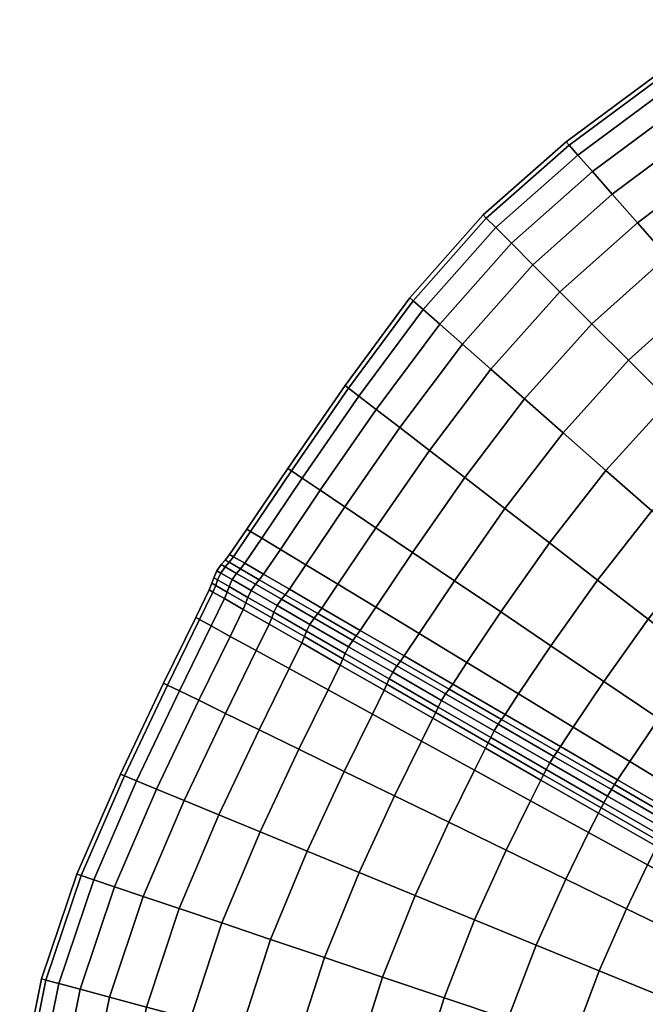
# Model space of a CAD drawing. Header units: centimetres. Extents: x -48.9 to 48.9, y -49 to 48.9.
# Tile 19 of 34: x -48 to -30, y 12 to 40.3. Entities that reach past the tile are written whole.
import ezdxf

# ---------------------------------------------------------------- set-up
doc = ezdxf.new("R2010")
doc.units = ezdxf.units.CM
doc.layers.add('Layer 01', color=18, linetype='Continuous', true_color=0x000000)

msp = doc.modelspace()

# ---------------------------------------------------------------- meshes
at = {"layer": 'Layer 01'}
mesh = msp.add_polyface(dxfattribs=at)
corners = [(-27.105, 39.883, 11.157), (-29.467, 38.251, 11.136), (-29.698, 38.551, 13.052), (-27.316, 40.195, 13.062), (-29.775, 38.652, 15), (-27.386, 40.3, 15), (-27.105, 39.883, 18.843), (-29.467, 38.251, 18.864), (-29.086, 37.757, 20.713), (-26.758, 39.367, 20.683), (-28.562, 37.077, 22.467), (-26.281, 38.658, 22.426), (-27.904, 36.223, 24.094), (-25.681, 37.768, 24.043), (-25.681, 37.768, 5.957), (-27.904, 36.223, 5.906), (-28.562, 37.077, 7.533), (-26.281, 38.658, 7.574), (-29.086, 37.757, 9.287), (-26.758, 39.367, 9.317), (-29.698, 38.551, 16.948), (-27.316, 40.195, 16.938), (-32.295, 36.787, 15), (-32.21, 36.69, 16.97), (-31.957, 36.403, 18.906), (-31.54, 35.929, 20.776), (-33.869, 33.869, 20.813), (-33.25, 33.25, 22.596), (-30.966, 35.277, 22.548), (-30.245, 34.458, 24.192), (-32.473, 32.473, 24.25), (-31.55, 31.55, 25.747), (-29.388, 33.486, 25.681), (-27.122, 35.209, 25.568), (-28.411, 32.378, 26.989), (-26.23, 34.053, 26.863), (-30.498, 30.498, 27.061), (-29.334, 29.334, 28.171), (-27.33, 31.151, 28.094), (-25.243, 32.773, 27.959), (-28.077, 28.077, 29.056), (-26.163, 29.827, 28.977), (-26.163, 29.827, 1.023), (-28.077, 28.077, 0.944), (-29.334, 29.334, 1.829), (-27.33, 31.151, 1.906), (-25.243, 32.773, 2.041), (-28.411, 32.378, 3.011), (-26.23, 34.053, 3.137), (-30.498, 30.498, 2.939), (-31.55, 31.55, 4.253), (-29.388, 33.486, 4.319), (-27.122, 35.209, 4.432), (-30.245, 34.458, 5.808), (-32.473, 32.473, 5.75), (-33.25, 33.25, 7.404), (-30.966, 35.277, 7.452), (-31.54, 35.929, 9.224), (-31.957, 36.403, 11.094), (-32.21, 36.69, 13.03), (-33.486, 29.388, 25.681), (-32.378, 28.411, 26.989), (-31.151, 27.33, 28.094), (-29.827, 26.163, 28.977), (-29.827, 26.163, 1.023), (-31.151, 27.33, 1.906), (-32.378, 28.411, 3.011), (-33.486, 29.388, 4.319)]
mesh.append_faces([[corners[k] for k in face] for face in [(0, 1, 2, 3), (3, 2, 4, 5), (6, 7, 8, 9), (9, 8, 10, 11), (11, 10, 12, 13), (14, 15, 16, 17), (17, 16, 18, 19), (19, 18, 1, 0), (5, 4, 20, 21), (21, 20, 7, 6), (4, 22, 23, 20), (20, 23, 24, 7), (7, 24, 25, 8), (25, 26, 27, 28), (8, 25, 28, 10), (10, 28, 29, 12), (28, 27, 30, 29), (29, 30, 31, 32), (12, 29, 32, 33), (33, 32, 34, 35), (32, 31, 36, 34), (34, 36, 37, 38), (35, 34, 38, 39), (38, 37, 40, 41), (42, 43, 44, 45), (46, 45, 47, 48), (45, 44, 49, 47), (47, 49, 50, 51), (48, 47, 51, 52), (52, 51, 53, 15), (51, 50, 54, 53), (53, 54, 55, 56), (15, 53, 56, 16), (16, 56, 57, 18), (18, 57, 58, 1), (1, 58, 59, 2), (2, 59, 22, 4), (31, 60, 61, 36), (36, 61, 62, 37), (37, 62, 63, 40), (43, 64, 65, 44), (44, 65, 66, 49), (49, 66, 67, 50)]])
mesh = msp.add_polyface(dxfattribs=at)
corners = [(-38.251, 29.467, 11.136), (-39.883, 27.105, 11.157), (-40.195, 27.316, 13.062), (-38.551, 29.698, 13.052), (-40.3, 27.386, 15), (-38.652, 29.775, 15), (-32.295, 36.787, 15), (-34.683, 34.683, 15), (-34.591, 34.591, 16.983), (-32.21, 36.69, 16.97), (-34.319, 34.319, 18.931), (-31.957, 36.403, 18.906), (-33.869, 33.869, 20.813), (-31.54, 35.929, 20.776), (-30.966, 35.277, 7.452), (-33.25, 33.25, 7.404), (-33.869, 33.869, 9.187), (-31.54, 35.929, 9.224), (-34.319, 34.319, 11.069), (-31.957, 36.403, 11.094), (-34.591, 34.591, 13.017), (-32.21, 36.69, 13.03), (-36.787, 32.295, 15), (-36.69, 32.21, 16.97), (-38.551, 29.698, 16.948), (-38.251, 29.467, 18.864), (-36.403, 31.957, 18.906), (-35.929, 31.54, 20.776), (-37.757, 29.086, 20.713), (-37.077, 28.562, 22.467), (-35.277, 30.966, 22.548), (-33.25, 33.25, 22.596), (-34.458, 30.245, 24.192), (-32.473, 32.473, 24.25), (-36.223, 27.904, 24.094), (-35.209, 27.122, 25.568), (-33.486, 29.388, 25.681), (-31.55, 31.55, 25.747), (-34.053, 26.23, 26.863), (-32.378, 28.411, 26.989), (-32.378, 28.411, 3.011), (-34.053, 26.23, 3.137), (-35.209, 27.122, 4.432), (-33.486, 29.388, 4.319), (-31.55, 31.55, 4.253), (-34.458, 30.245, 5.808), (-32.473, 32.473, 5.75), (-36.223, 27.904, 5.906), (-37.077, 28.562, 7.533), (-35.277, 30.966, 7.452), (-35.929, 31.54, 9.224), (-37.757, 29.086, 9.287), (-36.403, 31.957, 11.094), (-36.69, 32.21, 13.03), (-40.195, 27.316, 16.938), (-39.883, 27.105, 18.843), (-39.367, 26.758, 20.683), (-38.659, 26.281, 22.426), (-37.768, 25.681, 24.043), (-37.768, 25.681, 5.957), (-38.659, 26.281, 7.574), (-39.367, 26.758, 9.317)]
mesh.append_faces([[corners[k] for k in face] for face in [(0, 1, 2, 3), (3, 2, 4, 5), (6, 7, 8, 9), (9, 8, 10, 11), (11, 10, 12, 13), (14, 15, 16, 17), (17, 16, 18, 19), (19, 18, 20, 21), (21, 20, 7, 6), (7, 22, 23, 8), (22, 5, 24, 23), (23, 24, 25, 26), (8, 23, 26, 10), (10, 26, 27, 12), (26, 25, 28, 27), (27, 28, 29, 30), (12, 27, 30, 31), (31, 30, 32, 33), (30, 29, 34, 32), (32, 34, 35, 36), (33, 32, 36, 37), (36, 35, 38, 39), (40, 41, 42, 43), (44, 43, 45, 46), (43, 42, 47, 45), (45, 47, 48, 49), (46, 45, 49, 15), (15, 49, 50, 16), (49, 48, 51, 50), (50, 51, 0, 52), (16, 50, 52, 18), (18, 52, 53, 20), (52, 0, 3, 53), (53, 3, 5, 22), (20, 53, 22, 7), (5, 4, 54, 24), (24, 54, 55, 25), (25, 55, 56, 28), (28, 56, 57, 29), (29, 57, 58, 34), (47, 59, 60, 48), (48, 60, 61, 51), (51, 61, 1, 0)]])
mesh = msp.add_polyface(dxfattribs=at)
corners = [(-39.883, 27.105, 11.157), (-41.043, 25.38, 11.16), (-41.366, 25.575, 13.064), (-40.195, 27.316, 13.062), (-41.474, 25.641, 15), (-40.3, 27.386, 15), (-32.378, 28.411, 26.989), (-34.053, 26.23, 26.863), (-32.773, 25.243, 27.959), (-31.151, 27.33, 28.094), (-31.391, 24.176, 28.836), (-29.827, 26.163, 28.977), (-29.93, 23.048, 29.48), (-28.427, 24.929, 29.624), (-28.077, 28.077, 29.056), (-26.75, 26.75, 29.703), (-26.975, 23.649, 30.021), (-25.373, 25.373, 30.099), (-25.373, 25.373, -0.099), (-26.975, 23.649, -0.021), (-28.427, 24.929, 0.376), (-26.75, 26.75, 0.297), (-29.827, 26.163, 1.023), (-28.077, 28.077, 0.944), (-29.93, 23.048, 0.52), (-31.391, 24.176, 1.164), (-32.773, 25.243, 2.041), (-31.151, 27.33, 1.906), (-34.053, 26.23, 3.137), (-32.378, 28.411, 3.011), (-41.366, 25.575, 16.936), (-40.195, 27.316, 16.938), (-41.043, 25.38, 18.84), (-39.883, 27.105, 18.843), (-40.511, 25.056, 20.678), (-39.367, 26.758, 20.683), (-39.778, 24.612, 22.419), (-38.659, 26.281, 22.426), (-38.859, 24.054, 24.033), (-37.768, 25.681, 24.043), (-37.767, 23.391, 25.493), (-36.711, 24.969, 25.508), (-36.223, 27.904, 24.094), (-35.209, 27.122, 25.568), (-35.505, 24.156, 26.794), (-36.522, 22.635, 26.775), (-34.171, 23.257, 27.881), (-32.731, 22.285, 28.75), (-32.731, 22.285, 1.25), (-34.171, 23.257, 2.119), (-35.505, 24.156, 3.206), (-36.522, 22.635, 3.225), (-37.767, 23.391, 4.507), (-36.711, 24.969, 4.492), (-35.209, 27.122, 4.432), (-37.768, 25.681, 5.957), (-36.223, 27.904, 5.906), (-38.859, 24.054, 5.967), (-39.778, 24.612, 7.581), (-38.659, 26.281, 7.574), (-40.511, 25.056, 9.322), (-39.367, 26.758, 9.317), (-41.117, 24.183, 20.688), (-40.372, 23.753, 22.432), (-40.251, 23.912, 22.422), (-40.993, 24.343, 20.68), (-39.319, 23.37, 24.036), (-40.372, 23.753, 7.568), (-41.117, 24.183, 9.312), (-40.993, 24.343, 9.32), (-40.251, 23.912, 7.578), (-39.437, 23.213, 5.951), (-39.319, 23.37, 5.964), (-40.48, 23.623, 7.552), (-41.227, 24.054, 9.299), (-40.603, 23.442, 7.543), (-41.35, 23.873, 9.292), (-41.227, 24.054, 20.701), (-40.48, 23.623, 22.448), (-41.35, 23.873, 20.708), (-40.603, 23.442, 22.457)]
mesh.append_faces([[corners[k] for k in face] for face in [(0, 1, 2, 3), (3, 2, 4, 5), (6, 7, 8, 9), (9, 8, 10, 11), (11, 10, 12, 13), (14, 11, 13, 15), (15, 13, 16, 17), (18, 19, 20, 21), (21, 20, 22, 23), (20, 24, 25, 22), (22, 25, 26, 27), (27, 26, 28, 29), (5, 4, 30, 31), (31, 30, 32, 33), (33, 32, 34, 35), (35, 34, 36, 37), (37, 36, 38, 39), (39, 38, 40, 41), (42, 39, 41, 43), (43, 41, 44, 7), (41, 40, 45, 44), (7, 44, 46, 8), (8, 46, 47, 10), (25, 48, 49, 26), (26, 49, 50, 28), (50, 51, 52, 53), (28, 50, 53, 54), (54, 53, 55, 56), (53, 52, 57, 55), (55, 57, 58, 59), (59, 58, 60, 61), (61, 60, 1, 0), (62, 63, 64, 65), (65, 64, 36, 34), (64, 66, 38, 36), (67, 68, 69, 70), (70, 69, 60, 58), (71, 67, 70, 72), (72, 70, 58, 57), (68, 67, 73, 74), (74, 73, 75, 76), (63, 62, 77, 78), (78, 77, 79, 80)]])
mesh = msp.add_polyface(dxfattribs=at)
corners = [(-41.658, 24.496, 18.847), (-41.117, 24.183, 20.688), (-40.993, 24.343, 20.68), (-41.533, 24.656, 18.842), (-40.511, 25.056, 20.678), (-41.043, 25.38, 18.84), (-42.097, 24.749, 15), (-41.987, 24.685, 16.94), (-41.86, 24.847, 16.937), (-41.97, 24.91, 15), (-41.366, 25.575, 16.936), (-41.474, 25.641, 15), (-42.12, 23.64, 18.842), (-41.578, 23.33, 20.68), (-41.502, 23.517, 20.688), (-42.043, 23.829, 18.847), (-42.448, 23.829, 16.937), (-42.371, 24.019, 16.94), (-42.558, 23.892, 15), (-42.482, 24.083, 15), (-41.117, 24.183, 9.312), (-41.658, 24.496, 11.153), (-41.533, 24.656, 11.158), (-40.993, 24.343, 9.32), (-41.043, 25.38, 11.16), (-40.511, 25.056, 9.322), (-41.578, 23.33, 9.32), (-42.12, 23.64, 11.158), (-42.043, 23.829, 11.153), (-41.502, 23.517, 9.312), (-42.371, 24.019, 13.06), (-42.448, 23.829, 13.063), (-41.366, 25.575, 13.064), (-41.86, 24.847, 13.063), (-41.987, 24.685, 13.06), (-41.227, 24.054, 9.299), (-41.769, 24.367, 11.144), (-41.35, 23.873, 9.292), (-41.893, 24.187, 11.14), (-41.444, 23.676, 9.299), (-41.987, 23.99, 11.144), (-41.502, 23.517, 9.312), (-42.043, 23.829, 11.153), (-41.769, 24.367, 18.856), (-41.227, 24.054, 20.701), (-41.893, 24.187, 18.86), (-41.35, 23.873, 20.708), (-41.987, 23.99, 18.856), (-41.444, 23.676, 20.701), (-42.043, 23.829, 18.847), (-41.502, 23.517, 20.688), (-42.043, 23.829, 11.153), (-42.371, 24.019, 13.06), (-42.316, 24.18, 13.056), (-42.371, 24.019, 13.06), (-42.482, 24.083, 15), (-42.427, 24.243, 15), (-42.333, 24.441, 15), (-42.223, 24.377, 13.053), (-42.098, 24.557, 13.056), (-42.209, 24.621, 15), (-42.098, 24.557, 16.944), (-42.223, 24.377, 16.947), (-42.316, 24.18, 16.944), (-42.482, 24.083, 15), (-42.371, 24.019, 16.94), (-42.371, 24.019, 16.94), (-42.043, 23.829, 18.847)]
mesh.append_faces([[corners[k] for k in face] for face in [(0, 1, 2, 3), (3, 2, 4, 5), (6, 7, 8, 9), (7, 0, 3, 8), (8, 3, 5, 10), (9, 8, 10, 11), (12, 13, 14, 15), (16, 12, 15, 17), (18, 16, 17, 19), (20, 21, 22, 23), (23, 22, 24, 25), (26, 27, 28, 29), (19, 30, 31, 18), (30, 28, 27, 31), (11, 32, 33, 9), (32, 24, 22, 33), (33, 22, 21, 34), (9, 33, 34, 6), (21, 20, 35, 36), (36, 35, 37, 38), (38, 37, 39, 40), (40, 39, 41, 42), (1, 0, 43, 44), (44, 43, 45, 46), (46, 45, 47, 48), (48, 47, 49, 50), (51, 52, 53, 40), (54, 55, 56, 53), (53, 56, 57, 58), (40, 53, 58, 38), (38, 58, 59, 36), (58, 57, 60, 59), (59, 60, 6, 34), (36, 59, 34, 21), (0, 7, 61, 43), (7, 6, 60, 61), (61, 60, 57, 62), (43, 61, 62, 45), (45, 62, 63, 47), (62, 57, 56, 63), (63, 56, 64, 65), (47, 63, 66, 67)]])
mesh = msp.add_polyface(dxfattribs=at)
corners = [(-28.427, 24.929, 29.624), (-29.93, 23.048, 29.48), (-28.414, 21.877, 29.878), (-26.975, 23.649, 30.021), (-26.869, 20.682, 30.024), (-25.496, 22.345, 30.164), (-25.496, 22.345, -0.164), (-26.869, 20.682, -0.024), (-28.414, 21.877, 0.122), (-26.975, 23.649, -0.021), (-29.93, 23.048, 0.52), (-28.427, 24.929, 0.376), (-32.731, 22.285, 28.75), (-33.66, 20.896, 28.717), (-32.091, 19.943, 29.345), (-31.209, 21.258, 29.386), (-31.391, 24.176, 28.836), (-29.631, 20.193, 29.777), (-30.465, 18.955, 29.728), (-28.811, 17.949, 29.86), (-28.023, 19.107, 29.917), (-26.413, 18.019, 29.802), (-25.321, 19.485, 29.912), (-25.321, 19.485, 0.088), (-26.413, 18.019, 0.198), (-28.023, 19.107, 0.083), (-29.631, 20.193, 0.223), (-28.811, 17.949, 0.14), (-30.465, 18.955, 0.272), (-32.091, 19.943, 0.655), (-31.209, 21.258, 0.614), (-32.731, 22.285, 1.25), (-31.391, 24.176, 1.164), (-33.66, 20.896, 1.283), (-33.018, 18.419, 0.661), (-34.612, 19.334, 1.285), (-34.535, 19.495, 1.268), (-32.941, 18.574, 0.642), (-32.556, 19.24, 29.358), (-30.905, 18.287, 29.737), (-30.814, 18.428, 29.718), (-32.46, 19.385, 29.339), (-29.139, 17.455, 29.846), (-34.15, 20.161, 28.732), (-34.049, 20.308, 28.715), (-32.556, 19.24, 0.642), (-34.15, 20.161, 1.268), (-34.049, 20.308, 1.285), (-32.46, 19.385, 0.661), (-30.905, 18.287, 0.263), (-30.814, 18.428, 0.282), (-29.139, 17.455, 0.154), (-32.647, 19.1, 29.389), (-30.992, 18.145, 29.769), (-32.76, 18.914, 29.407), (-31.103, 17.957, 29.787), (-32.865, 18.723, 29.389), (-31.21, 17.767, 29.769), (-34.245, 20.023, 28.763), (-34.36, 19.838, 28.779), (-34.463, 19.645, 28.763), (-34.535, 19.495, 28.732), (-32.941, 18.574, 29.358), (-32.647, 19.1, 0.611), (-34.245, 20.023, 1.237), (-32.76, 18.914, 0.593), (-34.36, 19.838, 1.221), (-32.865, 18.723, 0.611), (-34.463, 19.645, 1.237), (-32.941, 18.574, 0.642), (-34.535, 19.495, 1.268), (-30.992, 18.145, 0.231), (-31.103, 17.957, 0.213), (-31.21, 17.767, 0.231)]
mesh.append_faces([[corners[k] for k in face] for face in [(0, 1, 2, 3), (3, 2, 4, 5), (6, 7, 8, 9), (9, 8, 10, 11), (12, 13, 14, 15), (16, 12, 15, 1), (1, 15, 17, 2), (15, 14, 18, 17), (17, 18, 19, 20), (2, 17, 20, 4), (4, 20, 21, 22), (23, 24, 25, 7), (7, 25, 26, 8), (25, 27, 28, 26), (26, 28, 29, 30), (8, 26, 30, 10), (10, 30, 31, 32), (30, 29, 33, 31), (34, 35, 36, 37), (38, 39, 40, 41), (40, 42, 19, 18), (41, 40, 18, 14), (43, 38, 41, 44), (44, 41, 14, 13), (45, 46, 47, 48), (48, 47, 33, 29), (49, 45, 48, 50), (50, 48, 29, 28), (51, 50, 28, 27), (39, 38, 52, 53), (53, 52, 54, 55), (55, 54, 56, 57), (38, 43, 58, 52), (52, 58, 59, 54), (54, 59, 60, 56), (56, 60, 61, 62), (46, 45, 63, 64), (64, 63, 65, 66), (66, 65, 67, 68), (68, 67, 69, 70), (45, 49, 71, 63), (63, 71, 72, 65), (65, 72, 73, 67)]])
mesh = msp.add_polyface(dxfattribs=at)
corners = [(-36.451, 19.538, 27.856), (-37.226, 17.965, 27.881), (-35.665, 17.203, 28.75), (-34.927, 18.702, 28.717), (-34.927, 18.702, 1.283), (-35.665, 17.203, 1.25), (-37.226, 17.965, 2.119), (-36.451, 19.538, 2.144), (-35.505, 24.156, 26.794), (-36.522, 22.635, 26.775), (-35.145, 21.799, 27.856), (-34.171, 23.257, 27.881), (-33.66, 20.896, 28.717), (-32.731, 22.285, 28.75), (-32.731, 22.285, 1.25), (-33.66, 20.896, 1.283), (-35.145, 21.799, 2.144), (-34.171, 23.257, 2.119), (-36.522, 22.635, 3.225), (-35.505, 24.156, 3.206), (-37.864, 20.312, 26.775), (-36.122, 20.2, 27.856), (-37.522, 21.003, 26.776), (-36.045, 20.367, 27.873), (-37.445, 21.175, 26.792), (-33.317, 17.82, 0.655), (-34.612, 19.334, 1.285), (-33.018, 18.419, 0.661), (-36.122, 20.2, 2.144), (-36.045, 20.367, 2.127), (-34.535, 19.495, 1.268), (-34.612, 19.334, 28.715), (-33.317, 17.82, 29.345), (-33.018, 18.419, 29.339), (-32.941, 18.574, 29.358), (-34.535, 19.495, 28.732), (-37.864, 20.312, 3.225), (-37.522, 21.003, 3.224), (-37.445, 21.175, 3.208), (-35.661, 21.033, 2.127), (-37.061, 21.841, 3.208), (-36.95, 21.994, 3.224), (-35.555, 21.183, 2.144), (-38.212, 22.727, 4.504), (-37.767, 23.391, 4.507), (-35.661, 21.033, 27.873), (-34.15, 20.161, 28.732), (-34.049, 20.308, 28.715), (-35.555, 21.183, 27.856), (-34.15, 20.161, 1.268), (-34.049, 20.308, 1.285), (-37.061, 21.841, 26.792), (-36.95, 21.994, 26.776), (-38.212, 22.727, 25.496), (-37.767, 23.391, 25.493), (-35.758, 20.897, 2.099), (-37.161, 21.707, 3.182), (-35.875, 20.712, 2.083), (-37.28, 21.524, 3.167), (-35.976, 20.519, 2.099), (-37.379, 21.329, 3.182), (-36.045, 20.367, 2.127), (-37.445, 21.175, 3.208), (-35.758, 20.897, 27.901), (-34.245, 20.023, 28.763), (-35.875, 20.712, 27.917), (-34.36, 19.838, 28.779), (-35.976, 20.519, 27.901), (-34.463, 19.645, 28.763), (-36.045, 20.367, 27.873), (-34.535, 19.495, 28.732), (-34.245, 20.023, 1.237), (-34.36, 19.838, 1.221), (-34.463, 19.645, 1.237), (-34.535, 19.495, 1.268), (-36.045, 20.367, 2.127), (-37.161, 21.707, 26.818), (-37.28, 21.524, 26.833), (-37.379, 21.329, 26.818), (-37.445, 21.175, 26.792), (-36.045, 20.367, 27.873)]
mesh.append_faces([[corners[k] for k in face] for face in [(0, 1, 2, 3), (4, 5, 6, 7), (8, 9, 10, 11), (11, 10, 12, 13), (14, 15, 16, 17), (17, 16, 18, 19), (20, 0, 21, 22), (22, 21, 23, 24), (25, 4, 26, 27), (4, 7, 28, 26), (26, 28, 29, 30), (0, 3, 31, 21), (3, 32, 33, 31), (31, 33, 34, 35), (21, 31, 35, 23), (7, 36, 37, 28), (28, 37, 38, 29), (39, 40, 41, 42), (41, 43, 44, 18), (42, 41, 18, 16), (45, 46, 47, 48), (48, 47, 12, 10), (49, 39, 42, 50), (50, 42, 16, 15), (51, 45, 48, 52), (52, 48, 10, 9), (53, 52, 9, 54), (40, 39, 55, 56), (56, 55, 57, 58), (58, 57, 59, 60), (60, 59, 61, 62), (46, 45, 63, 64), (64, 63, 65, 66), (66, 65, 67, 68), (68, 67, 69, 70), (39, 49, 71, 55), (55, 71, 72, 57), (57, 72, 73, 59), (59, 73, 74, 75), (45, 51, 76, 63), (63, 76, 77, 65), (65, 77, 78, 67), (67, 78, 79, 80)]])
mesh = msp.add_polyface(dxfattribs=at)
corners = [(-42.501, 22.854, 11.16), (-43.415, 20.987, 11.157), (-43.754, 21.152, 13.062), (-42.832, 23.036, 13.064), (-44.645, 18.393, 11.136), (-44.994, 18.537, 13.052), (-45.112, 18.586, 15), (-43.868, 21.208, 15), (-42.943, 23.097, 15), (-42.501, 22.854, 18.84), (-43.415, 20.987, 18.843), (-42.857, 20.714, 20.683), (-41.955, 22.555, 20.678), (-44.645, 18.393, 18.864), (-44.068, 18.155, 20.713), (-43.274, 17.829, 22.467), (-42.089, 20.339, 22.426), (-41.204, 22.143, 22.419), (-41.124, 19.867, 24.043), (-40.26, 21.626, 24.033), (-42.277, 17.418, 24.094), (-41.093, 16.931, 25.568), (-39.979, 19.308, 25.508), (-39.979, 19.308, 4.492), (-41.093, 16.931, 4.432), (-42.277, 17.418, 5.906), (-41.124, 19.867, 5.957), (-43.274, 17.829, 7.533), (-42.089, 20.339, 7.574), (-40.26, 21.626, 5.967), (-41.204, 22.143, 7.581), (-42.857, 20.714, 9.317), (-41.955, 22.555, 9.322), (-44.068, 18.155, 9.287), (-43.754, 21.152, 16.938), (-42.832, 23.036, 16.936), (-44.994, 18.537, 16.948), (-41.578, 23.33, 20.68), (-42.12, 23.64, 18.842), (-40.834, 22.903, 22.422), (-40.757, 23.087, 22.432), (-41.502, 23.517, 20.688), (-39.898, 22.366, 24.036), (-39.821, 22.547, 24.049), (-40.834, 22.903, 7.578), (-39.898, 22.366, 5.964), (-40.757, 23.087, 7.568), (-39.821, 22.547, 5.951), (-42.448, 23.829, 16.937), (-42.558, 23.892, 15), (-41.578, 23.33, 9.32), (-42.12, 23.64, 11.158), (-41.502, 23.517, 9.312), (-42.448, 23.829, 13.063), (-41.35, 23.873, 9.292), (-40.603, 23.442, 7.543), (-40.698, 23.246, 7.552), (-41.444, 23.676, 9.299), (-40.757, 23.087, 7.568), (-41.502, 23.517, 9.312), (-39.761, 22.704, 5.932), (-39.821, 22.547, 5.951), (-40.757, 23.087, 7.568), (-39.761, 22.704, 24.068), (-40.698, 23.246, 22.448), (-40.757, 23.087, 22.432), (-39.821, 22.547, 24.049), (-40.603, 23.442, 22.457), (-41.35, 23.873, 20.708), (-41.444, 23.676, 20.701), (-41.502, 23.517, 20.688), (-40.757, 23.087, 22.432)]
mesh.append_faces([[corners[k] for k in face] for face in [(0, 1, 2, 3), (1, 4, 5, 2), (2, 5, 6, 7), (3, 2, 7, 8), (9, 10, 11, 12), (10, 13, 14, 11), (11, 14, 15, 16), (12, 11, 16, 17), (17, 16, 18, 19), (16, 15, 20, 18), (18, 20, 21, 22), (23, 24, 25, 26), (26, 25, 27, 28), (29, 26, 28, 30), (30, 28, 31, 32), (28, 27, 33, 31), (31, 33, 4, 1), (32, 31, 1, 0), (8, 7, 34, 35), (7, 6, 36, 34), (34, 36, 13, 10), (35, 34, 10, 9), (9, 12, 37, 38), (12, 17, 39, 37), (37, 39, 40, 41), (17, 19, 42, 39), (39, 42, 43, 40), (29, 30, 44, 45), (45, 44, 46, 47), (8, 35, 48, 49), (35, 9, 38, 48), (30, 32, 50, 44), (32, 0, 51, 50), (44, 50, 52, 46), (53, 51, 0, 3), (49, 53, 3, 8), (54, 55, 56, 57), (57, 56, 58, 59), (56, 60, 61, 62), (63, 64, 65, 66), (67, 68, 69, 64), (64, 69, 70, 71)]])
mesh = msp.add_polyface(dxfattribs=at)
corners = [(-40.26, 21.626, 24.033), (-41.124, 19.867, 24.043), (-39.979, 19.308, 25.508), (-39.141, 21.012, 25.493), (-38.672, 18.67, 26.794), (-37.864, 20.312, 26.775), (-37.226, 17.965, 27.881), (-36.451, 19.538, 27.856), (-36.451, 19.538, 2.144), (-37.226, 17.965, 2.119), (-38.672, 18.67, 3.206), (-37.864, 20.312, 3.225), (-39.979, 19.308, 4.492), (-39.141, 21.012, 4.507), (-41.124, 19.867, 5.957), (-40.26, 21.626, 5.967), (-38.788, 21.729, 25.496), (-39.898, 22.366, 24.036), (-38.711, 21.906, 25.51), (-39.821, 22.547, 24.049), (-37.522, 21.003, 26.776), (-37.445, 21.175, 26.792), (-38.788, 21.729, 4.504), (-37.522, 21.003, 3.224), (-38.711, 21.906, 4.49), (-37.445, 21.175, 3.208), (-39.898, 22.366, 5.964), (-39.821, 22.547, 5.951), (-40.372, 23.753, 22.432), (-39.437, 23.213, 24.049), (-39.319, 23.37, 24.036), (-40.251, 23.912, 22.422), (-38.327, 22.572, 25.51), (-38.212, 22.727, 25.496), (-37.767, 23.391, 25.493), (-38.859, 24.054, 24.033), (-38.327, 22.572, 4.49), (-39.437, 23.213, 5.951), (-39.319, 23.37, 5.964), (-38.212, 22.727, 4.504), (-38.859, 24.054, 5.967), (-37.767, 23.391, 4.507), (-37.061, 21.841, 3.208), (-36.95, 21.994, 3.224), (-37.061, 21.841, 26.792), (-36.95, 21.994, 26.776), (-40.372, 23.753, 7.568), (-39.543, 23.082, 5.932), (-40.48, 23.623, 7.552), (-38.43, 22.439, 4.466), (-38.55, 22.257, 4.454), (-39.664, 22.9, 5.921), (-40.603, 23.442, 7.543), (-39.761, 22.704, 5.932), (-40.698, 23.246, 7.552), (-38.648, 22.062, 4.466), (-38.711, 21.906, 4.49), (-39.821, 22.547, 5.951), (-37.161, 21.707, 3.182), (-37.28, 21.524, 3.167), (-37.379, 21.329, 3.182), (-37.445, 21.175, 3.208), (-38.711, 21.906, 4.49), (-38.43, 22.439, 25.534), (-37.161, 21.707, 26.818), (-38.55, 22.257, 25.546), (-37.28, 21.524, 26.833), (-38.648, 22.062, 25.534), (-37.379, 21.329, 26.818), (-38.711, 21.906, 25.51), (-37.445, 21.175, 26.792), (-39.543, 23.082, 24.068), (-40.48, 23.623, 22.448), (-40.603, 23.442, 22.457), (-39.664, 22.9, 24.079), (-39.761, 22.704, 24.068), (-40.698, 23.246, 22.448), (-39.821, 22.547, 24.049), (-38.711, 21.906, 25.51)]
mesh.append_faces([[corners[k] for k in face] for face in [(0, 1, 2, 3), (3, 2, 4, 5), (5, 4, 6, 7), (8, 9, 10, 11), (11, 10, 12, 13), (13, 12, 14, 15), (0, 3, 16, 17), (17, 16, 18, 19), (3, 5, 20, 16), (16, 20, 21, 18), (11, 13, 22, 23), (23, 22, 24, 25), (13, 15, 26, 22), (22, 26, 27, 24), (28, 29, 30, 31), (29, 32, 33, 30), (30, 33, 34, 35), (36, 37, 38, 39), (39, 38, 40, 41), (42, 36, 39, 43), (32, 44, 45, 33), (46, 37, 47, 48), (37, 36, 49, 47), (47, 49, 50, 51), (48, 47, 51, 52), (52, 51, 53, 54), (51, 50, 55, 53), (53, 55, 56, 57), (36, 42, 58, 49), (49, 58, 59, 50), (50, 59, 60, 55), (55, 60, 61, 62), (44, 32, 63, 64), (64, 63, 65, 66), (66, 65, 67, 68), (68, 67, 69, 70), (32, 29, 71, 63), (29, 28, 72, 71), (71, 72, 73, 74), (63, 71, 74, 65), (65, 74, 75, 67), (74, 73, 76, 75), (67, 75, 77, 78)]])
mesh = msp.add_polyface(dxfattribs=at)
corners = [(-39.979, 19.308, 25.508), (-41.093, 16.931, 25.568), (-39.743, 16.375, 26.863), (-38.672, 18.67, 26.794), (-38.247, 15.761, 27.959), (-37.226, 17.965, 27.881), (-36.633, 15.098, 28.836), (-35.665, 17.203, 28.75), (-34.925, 14.397, 29.48), (-34.015, 16.399, 29.386), (-34.927, 18.702, 28.717), (-33.317, 17.82, 29.345), (-32.303, 15.565, 29.777), (-31.648, 16.906, 29.728), (-33.153, 13.669, 29.878), (-30.559, 14.716, 29.917), (-29.95, 15.976, 29.86), (-28.25, 15.046, 0.263), (-28.811, 13.865, 0.198), (-30.559, 14.716, 0.083), (-29.95, 15.976, 0.14), (-32.303, 15.565, 0.223), (-31.648, 16.906, 0.272), (-33.153, 13.669, 0.122), (-34.925, 14.397, 0.52), (-34.015, 16.399, 0.614), (-33.317, 17.82, 0.655), (-35.665, 17.203, 1.25), (-34.927, 18.702, 1.283), (-36.633, 15.098, 1.164), (-38.247, 15.761, 2.041), (-37.226, 17.965, 2.119), (-39.743, 16.375, 3.137), (-38.672, 18.67, 3.206), (-41.093, 16.931, 4.432), (-39.979, 19.308, 4.492), (-29.685, 16.508, 0.154), (-28.005, 15.544, 0.28), (-29.609, 16.651, 0.136), (-27.929, 15.68, 0.263), (-31.366, 17.471, 0.282), (-33.018, 18.419, 0.661), (-32.941, 18.574, 0.642), (-31.289, 17.621, 0.263), (-31.366, 17.471, 29.718), (-33.018, 18.419, 29.339), (-29.685, 16.508, 29.846), (-29.609, 16.651, 29.864), (-31.289, 17.621, 29.737), (-32.941, 18.574, 29.358), (-28.25, 15.046, 29.737), (-28.005, 15.544, 29.72), (-27.929, 15.68, 29.737), (-30.905, 18.287, 29.737), (-29.224, 17.317, 29.864), (-29.139, 17.455, 29.846), (-30.814, 18.428, 29.718), (-29.224, 17.317, 0.136), (-30.905, 18.287, 0.263), (-30.814, 18.428, 0.282), (-29.139, 17.455, 0.154), (-27.842, 15.823, 29.769), (-29.526, 16.795, 29.897), (-29.609, 16.651, 29.864), (-27.929, 15.68, 29.737), (-30.992, 18.145, 29.769), (-29.308, 17.172, 29.897), (-31.103, 17.957, 29.787), (-29.417, 16.984, 29.915), (-31.21, 17.767, 29.769), (-32.865, 18.723, 29.389), (-32.941, 18.574, 29.358), (-31.289, 17.621, 29.737), (-31.289, 17.621, 29.737), (-29.609, 16.651, 29.864), (-29.308, 17.172, 0.103), (-30.992, 18.145, 0.231), (-29.417, 16.984, 0.085), (-31.103, 17.957, 0.213), (-29.526, 16.795, 0.103), (-31.21, 17.767, 0.231), (-29.609, 16.651, 0.136), (-31.289, 17.621, 0.263), (-32.865, 18.723, 0.611), (-31.289, 17.621, 0.263), (-32.941, 18.574, 0.642), (-27.842, 15.823, 0.231), (-27.929, 15.68, 0.263), (-29.609, 16.651, 0.136)]
mesh.append_faces([[corners[k] for k in face] for face in [(0, 1, 2, 3), (3, 2, 4, 5), (5, 4, 6, 7), (7, 6, 8, 9), (10, 7, 9, 11), (11, 9, 12, 13), (9, 8, 14, 12), (13, 12, 15, 16), (17, 18, 19, 20), (20, 19, 21, 22), (21, 23, 24, 25), (22, 21, 25, 26), (26, 25, 27, 28), (25, 24, 29, 27), (27, 29, 30, 31), (31, 30, 32, 33), (33, 32, 34, 35), (17, 20, 36, 37), (37, 36, 38, 39), (20, 22, 40, 36), (22, 26, 41, 40), (40, 41, 42, 43), (36, 40, 43, 38), (11, 13, 44, 45), (13, 16, 46, 44), (44, 46, 47, 48), (45, 44, 48, 49), (16, 50, 51, 46), (46, 51, 52, 47), (53, 54, 55, 56), (57, 58, 59, 60), (61, 62, 63, 64), (54, 53, 65, 66), (66, 65, 67, 68), (68, 67, 69, 62), (69, 70, 71, 72), (62, 69, 73, 74), (58, 57, 75, 76), (76, 75, 77, 78), (78, 77, 79, 80), (80, 79, 81, 82), (83, 80, 84, 85), (79, 86, 87, 88)]])
mesh = msp.add_polyface(dxfattribs=at)
corners = [(-45.112, 18.586, 15), (-46.362, 15.711, 15), (-46.24, 15.67, 16.97), (-44.994, 18.537, 16.948), (-47.378, 12.695, 15), (-47.253, 12.661, 16.983), (-46.88, 12.561, 18.931), (-45.877, 15.547, 18.906), (-44.645, 18.393, 18.864), (-45.279, 15.346, 20.776), (-44.068, 18.155, 20.713), (-46.266, 12.397, 20.813), (-45.421, 12.17, 22.596), (-44.456, 15.068, 22.548), (-43.274, 17.829, 22.467), (-43.422, 14.719, 24.192), (-42.277, 17.418, 24.094), (-44.359, 11.886, 24.25), (-43.099, 11.548, 25.747), (-42.194, 14.306, 25.681), (-41.093, 16.931, 25.568), (-40.794, 13.834, 26.989), (-39.743, 16.375, 26.863), (-41.661, 11.163, 27.061), (-40.071, 10.737, 28.171), (-39.244, 13.313, 28.094), (-39.244, 13.313, 1.906), (-40.071, 10.737, 1.829), (-41.661, 11.163, 2.939), (-40.794, 13.834, 3.011), (-43.099, 11.548, 4.253), (-42.194, 14.306, 4.319), (-39.743, 16.375, 3.137), (-41.093, 16.931, 4.432), (-43.422, 14.719, 5.808), (-42.277, 17.418, 5.906), (-44.359, 11.886, 5.75), (-45.421, 12.17, 7.404), (-44.456, 15.068, 7.452), (-43.274, 17.829, 7.533), (-45.279, 15.346, 9.224), (-44.068, 18.155, 9.287), (-46.266, 12.397, 9.187), (-46.88, 12.561, 11.069), (-45.877, 15.547, 11.094), (-44.645, 18.393, 11.136), (-46.24, 15.67, 13.03), (-44.994, 18.537, 13.052), (-47.253, 12.661, 13.017), (-48.006, 9.575, 15), (-47.88, 9.55, 16.97), (-47.504, 9.474, 18.906), (-46.885, 9.35, 20.776), (-46.034, 9.179, 22.548), (-44.964, 8.963, 24.192), (-43.694, 8.708, 25.681), (-42.246, 8.416, 26.989), (-43.694, 8.708, 4.319), (-44.964, 8.963, 5.808), (-46.034, 9.179, 7.452), (-46.885, 9.35, 9.224), (-47.504, 9.474, 11.094), (-47.88, 9.55, 13.03)]
mesh.append_faces([[corners[k] for k in face] for face in [(0, 1, 2, 3), (1, 4, 5, 2), (2, 5, 6, 7), (3, 2, 7, 8), (8, 7, 9, 10), (7, 6, 11, 9), (9, 11, 12, 13), (10, 9, 13, 14), (14, 13, 15, 16), (13, 12, 17, 15), (15, 17, 18, 19), (16, 15, 19, 20), (20, 19, 21, 22), (19, 18, 23, 21), (21, 23, 24, 25), (26, 27, 28, 29), (29, 28, 30, 31), (32, 29, 31, 33), (33, 31, 34, 35), (31, 30, 36, 34), (34, 36, 37, 38), (35, 34, 38, 39), (39, 38, 40, 41), (38, 37, 42, 40), (40, 42, 43, 44), (41, 40, 44, 45), (45, 44, 46, 47), (44, 43, 48, 46), (46, 48, 4, 1), (47, 46, 1, 0), (4, 49, 50, 5), (5, 50, 51, 6), (6, 51, 52, 11), (11, 52, 53, 12), (12, 53, 54, 17), (17, 54, 55, 18), (18, 55, 56, 23), (30, 57, 58, 36), (36, 58, 59, 37), (37, 59, 60, 42), (42, 60, 61, 43), (43, 61, 62, 48), (48, 62, 49, 4)]])
mesh = msp.add_polyface(dxfattribs=at)
corners = [(-32.303, 15.565, 29.777), (-33.153, 13.669, 29.878), (-31.346, 12.928, 30.024), (-30.559, 14.716, 29.917), (-29.95, 15.976, 29.86), (-28.811, 13.865, 29.802), (-28.25, 15.046, 29.737), (-29.535, 12.186, 29.912), (-28.811, 13.865, 0.198), (-29.535, 12.186, 0.088), (-31.346, 12.928, -0.024), (-30.559, 14.716, 0.083), (-33.153, 13.669, 0.122), (-32.303, 15.565, 0.223), (-39.743, 16.375, 26.863), (-40.794, 13.834, 26.989), (-39.244, 13.313, 28.094), (-38.247, 15.761, 27.959), (-37.571, 12.749, 28.977), (-36.633, 15.098, 28.836), (-40.071, 10.737, 28.171), (-38.354, 10.277, 29.056), (-36.541, 9.791, 29.703), (-35.803, 12.154, 29.624), (-34.925, 14.397, 29.48), (-33.968, 11.537, 30.021), (-34.66, 9.287, 30.099), (-32.745, 8.774, 30.238), (-32.099, 10.908, 30.164), (-30.227, 10.278, 30.047), (-30.828, 8.26, 30.116), (-28.942, 7.755, 29.736), (-28.383, 9.658, 29.673), (-27.75, 11.454, 29.546), (-27.75, 11.454, 0.454), (-28.383, 9.658, 0.327), (-30.227, 10.278, -0.047), (-28.942, 7.755, 0.264), (-30.828, 8.26, -0.116), (-32.745, 8.774, -0.238), (-32.099, 10.908, -0.164), (-33.968, 11.537, -0.021), (-34.66, 9.287, -0.099), (-36.541, 9.791, 0.297), (-35.803, 12.154, 0.376), (-34.925, 14.397, 0.52), (-37.571, 12.749, 1.023), (-36.633, 15.098, 1.164), (-38.354, 10.277, 0.944), (-40.071, 10.737, 1.829), (-39.244, 13.313, 1.906), (-38.247, 15.761, 2.041), (-40.794, 13.834, 3.011), (-39.743, 16.375, 3.137), (-40.643, 8.093, 28.094), (-38.912, 7.744, 28.977), (-37.083, 7.375, 29.624), (-35.186, 6.993, 30.021), (-33.253, 6.603, 30.164), (-31.316, 6.212, 30.047), (-29.409, 5.828, 29.673), (-29.409, 5.828, 0.327), (-31.316, 6.212, -0.047), (-33.253, 6.603, -0.164), (-35.186, 6.993, -0.021), (-37.083, 7.375, 0.376), (-38.912, 7.744, 1.023), (-40.643, 8.093, 1.906)]
mesh.append_faces([[corners[k] for k in face] for face in [(0, 1, 2, 3), (4, 3, 5, 6), (3, 2, 7, 5), (8, 9, 10, 11), (11, 10, 12, 13), (14, 15, 16, 17), (17, 16, 18, 19), (16, 20, 21, 18), (18, 21, 22, 23), (19, 18, 23, 24), (24, 23, 25, 1), (23, 22, 26, 25), (25, 26, 27, 28), (1, 25, 28, 2), (2, 28, 29, 7), (28, 27, 30, 29), (29, 30, 31, 32), (7, 29, 32, 33), (34, 35, 36, 9), (35, 37, 38, 36), (36, 38, 39, 40), (9, 36, 40, 10), (10, 40, 41, 12), (40, 39, 42, 41), (41, 42, 43, 44), (12, 41, 44, 45), (45, 44, 46, 47), (44, 43, 48, 46), (46, 48, 49, 50), (47, 46, 50, 51), (51, 50, 52, 53), (20, 54, 55, 21), (21, 55, 56, 22), (22, 56, 57, 26), (26, 57, 58, 27), (27, 58, 59, 30), (30, 59, 60, 31), (37, 61, 62, 38), (38, 62, 63, 39), (39, 63, 64, 42), (42, 64, 65, 43), (43, 65, 66, 48), (48, 66, 67, 49)]])

doc.saveas('drawing.dxf')
